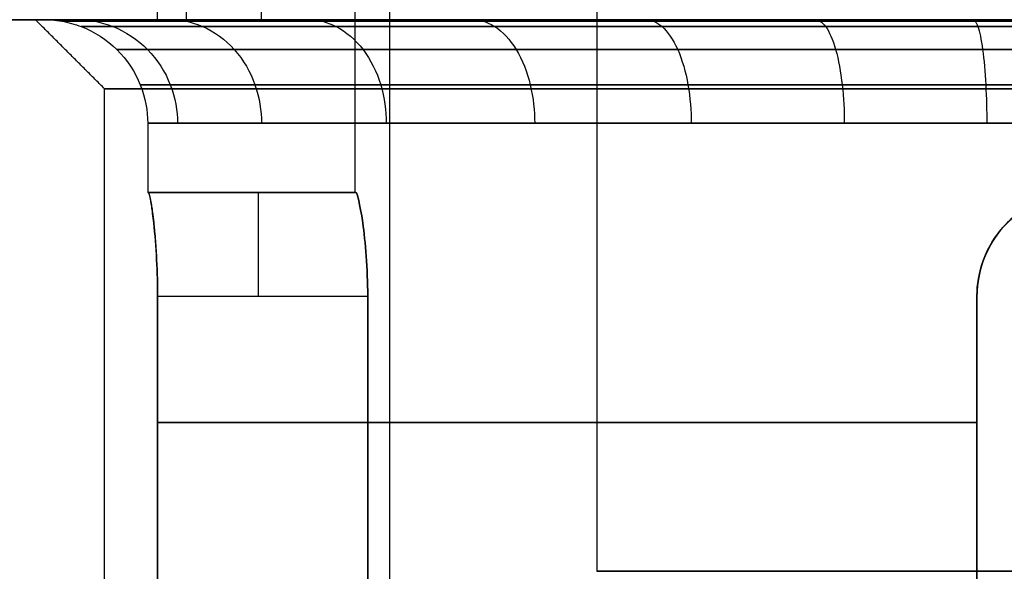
# Model space of a CAD drawing. Header units: millimetres. Extents: x 0 to 322, y -110 to 60.
# Tile 211 of 256: x 280.73 to 283.58, y -84.5 to -82.9. Entities that reach past the tile are written whole.
import ezdxf

# ---------------------------------------------------------------- set-up
doc = ezdxf.new("R2010")
doc.units = ezdxf.units.MM
doc.layers.add('Layer 01', color=7, linetype='Continuous', true_color=0x000000)

msp = doc.modelspace()

# ---------------------------------------------------------------- linework, layer by layer
at = {"layer": 'Layer 01'}
for p, q in [((281.7, -83.4, 18.5), (281.7, -74.5, 18.5)), ((281.8, -74.4969, 18.5), (281.8, -84.9, 18.5)), ((282.4, -74.7969, 18.5), (282.4, -84.4969, 18.5)), ((281.1286, -82.9, 27.1), (281.1286, -78.8, 27.1)), ((280.775, -82.9, 18.5), (280.8, -82.9, 18.5)), ((280.975, -87.4, 18.5), (280.975, -83.1, 18.5)), ((281.7, -83.4, 18.5), (281.1, -83.4, 18.5)), ((281.4011, -83.4, 18.6), (281.4011, -83.4, 18.4))]:
    msp.add_line(p, q, dxfattribs=at)
at = {"layer": 'Layer 01', "extrusion": (5.37081e-12, -1, 6.85349e-11)}
msp.add_arc((290.5, 18.5, 82.9), 12.8, 136.528, 265.5192, dxfattribs=at)
at = {"layer": 'Layer 01', "extrusion": (3.62203e-11, 1, -3.82331e-11)}
msp.add_arc((-290.5, 18.5, -82.9), 12.3, 274.66334, 41.81031, dxfattribs=at)
at = {"layer": 'Layer 01', "extrusion": (-2.9457e-15, 1, 2.69827e-09)}
msp.add_arc((-281.4286, 27.1, -82.9), 0.3, 270, 43.472, dxfattribs=at)
at = {"layer": 'Layer 01', "extrusion": (0, -1, 0)}
for start, end in [(180, 270), (90, 180)]:
    msp.add_arc((283.9, 18.5, 83.1), 2.925, start, end, dxfattribs=at)
at = {"layer": 'Layer 01', "extrusion": (-1, 0, 0)}
msp.add_arc((83.7, 18.4, -281.4192), 0.3, 180, 270, dxfattribs=at)
at = {"layer": 'Layer 01', "extrusion": (1, 0, 0)}
msp.add_arc((-83.7, 18.6, 281.4192), 0.3, 0, 90, dxfattribs=at)
at = {"layer": 'Layer 01', "extrusion": (-7.69217e-08, 1, 7.10559e-14)}
msp.add_arc((-283.9, 18.5, -83.4), 2.2, 357.3947, 2.6053, dxfattribs=at)
at = {"layer": 'Layer 01'}
for centre in [(283.8, -83.7, 16.0192), (283.8, -83.7, 20.9808)]:
    msp.add_arc(centre, 0.3, 90, 180, dxfattribs=at)
at = {"layer": 'Layer 01', "extrusion": (0, 1, 0)}
for centre, radius, start, end in [((-283.9, 18.5, -84.066), 2.8, 8.2132, 81.7868), ((-283.9, 18.5, -84.066), 2.8, 278.2132, 351.7868), ((-283.9, 18.5, -84.4969), 1.5, 270, 90)]:
    msp.add_arc(centre, radius, start, end, dxfattribs=at)
at = {"layer": 'Layer 01'}
for points, degree in [([(281.2109, -78.8, 27.3064), (281.2109, -80.85, 27.3064), (281.2109, -82.9, 27.3064)], 2), ([(281.4286, -78.8, 26.8), (281.4286, -80.85, 26.8), (281.4286, -82.9, 26.8)], 2), ([(280.975, -83.1, 18.5), (280.875, -83, 18.5), (280.775, -82.9, 18.5)], 2), ([(299.5714, -82.9, 26.8), (290.5, -82.9, 26.8), (281.4286, -82.9, 26.8)], 2), ([(281.1, -83.2, 18.5), (281.1, -83.3, 18.5), (281.1, -83.4, 18.5)], 2), ([(281.1, -83.4, 18.5), (281.1, -83.4, 18.5333), (281.1006, -83.4, 18.5667), (281.1018, -83.4, 18.6)], 3), ([(281.1018, -83.4, 18.4), (281.1006, -83.4, 18.4333), (281.1, -83.4, 18.4667), (281.1, -83.4, 18.5)], 3), ([(281.1018, -83.4, 18.6), (281.402, -83.4, 18.6), (281.7023, -83.4, 18.6)], 2), ([(281.1018, -83.4, 18.4), (281.402, -83.4, 18.4), (281.7023, -83.4, 18.4)], 2), ([(281.1287, -83.7, 18.9), (281.1287, -84.316, 18.9), (281.1287, -84.9321, 18.9)], 2), ([(281.1287, -83.7, 18.1), (281.4327, -83.7, 18.1), (281.7367, -83.7, 18.1)], 2), ([(281.1287, -83.7, 18.9), (281.4327, -83.7, 18.9), (281.7367, -83.7, 18.9)], 2), ([(281.1287, -84.9321, 18.1), (281.1287, -84.316, 18.1), (281.1287, -83.7, 18.1)], 2), ([(281.7367, -83.7, 18.9), (281.7367, -84.45, 18.9), (281.7367, -85.2, 18.9)], 2), ([(281.7367, -85.2, 18.1), (281.7367, -84.45, 18.1), (281.7367, -83.7, 18.1)], 2), ([(283.5, -85.2, 20.6633), (283.5, -84.45, 20.6633), (283.5, -83.7, 20.6633)], 2), ([(283.5, -83.7, 16.3367), (283.5, -84.45, 16.3367), (283.5, -85.2, 16.3367)], 2), ([(283.5, -84.9321, 21.2713), (283.5, -84.316, 21.2713), (283.5, -83.7, 21.2713)], 2), ([(283.5, -83.7, 15.7287), (283.5, -83.7, 16.0327), (283.5, -83.7, 16.3367)], 2), ([(283.5, -83.7, 21.2713), (283.5, -83.7, 20.9673), (283.5, -83.7, 20.6633)], 2), ([(283.5, -83.7, 15.7287), (283.5, -84.316, 15.7287), (283.5, -84.9321, 15.7287)], 2)]:
    msp.add_open_spline(points, degree=degree, dxfattribs=at)
for points, knots in [([(280.775, -82.9, 18.5), (280.775, -82.9, 18.0909), (280.8563, -82.9, 17.682), (281.1694, -82.9, 16.9262), (281.401, -82.9, 16.5795), (281.9795, -82.9, 16.001), (282.3262, -82.9, 15.7694), (283.082, -82.9, 15.4563), (283.4909, -82.9, 15.375), (283.9, -82.9, 15.375)], [0, 0, 0, 0, 1.235035, 1.235035, 2.470069, 2.470069, 3.705104, 3.705104, 4.940138, 4.940138, 4.940138, 4.940138]), ([(283.9, -82.9, 21.625), (283.4909, -82.9, 21.625), (283.082, -82.9, 21.5437), (282.3262, -82.9, 21.2306), (281.9795, -82.9, 20.999), (281.401, -82.9, 20.4205), (281.1694, -82.9, 20.0738), (280.8563, -82.9, 19.318), (280.775, -82.9, 18.9091), (280.775, -82.9, 18.5)], [0, 0, 0, 0, 1.235035, 1.235035, 2.470069, 2.470069, 3.705104, 3.705104, 4.940138, 4.940138, 4.940138, 4.940138]), ([(283.9, -82.9, 15.4), (283.7024, -82.9, 15.4), (283.4112, -82.9, 15.4274), (283.0803, -82.9, 15.5072), (282.9404, -82.9, 15.5517), (282.8476, -82.9, 15.5837), (282.8027, -82.9, 15.6002), (282.6608, -82.9, 15.6566), (282.5225, -82.9, 15.7193), (282.3677, -82.9, 15.8039), (282.3028, -82.9, 15.8425), (282.2598, -82.9, 15.8688), (282.2403, -82.9, 15.881), (282.1253, -82.9, 15.9553), (281.9926, -82.9, 16.0514), (281.8679, -82.9, 16.1579), (281.7866, -82.9, 16.2312), (281.7459, -82.9, 16.2699), (281.556, -82.9, 16.4603), (281.4234, -82.9, 16.6226), (281.2511, -82.9, 16.8849), (281.1717, -82.9, 17.0206), (281.0907, -82.9, 17.1871), (281.0586, -82.9, 17.2601), (281.0377, -82.9, 17.3092), (281.0267, -82.9, 17.336), (280.8727, -82.9, 17.7247), (280.8001, -82.9, 18.1051), (280.7999, -82.9, 18.6975), (280.8271, -82.9, 18.9882), (280.9065, -82.9, 19.3178), (280.9581, -82.9, 19.4803), (280.9828, -82.9, 19.5494), (280.9998, -82.9, 19.5953), (281.0078, -82.9, 19.6162), (281.1758, -82.9, 20.0395), (281.4059, -82.9, 20.3897), (281.859, -82.9, 20.8432), (282.1037, -82.9, 21.0428), (282.4207, -82.9, 21.2284), (282.5872, -82.9, 21.3093), (282.6602, -82.9, 21.3415), (282.7093, -82.9, 21.3623), (282.736, -82.9, 21.3733), (282.9418, -82.9, 21.4548), (283.127, -82.9, 21.5089), (283.5109, -82.9, 21.5822), (283.7046, -82.9, 21.6004), (283.9, -82.9, 21.6)], [0, 0, 0, 0, 0.610318, 0.915476, 1.068056, 1.068056, 1.220635, 1.220635, 1.525794, 1.678373, 1.754663, 1.754663, 1.830953, 1.830953, 2.136111, 2.288691, 2.288691, 2.44127, 2.44127, 3.051588, 3.051588, 3.356746, 3.509326, 3.585615, 3.585615, 3.661905, 3.661905, 4.88254, 4.88254, 5.492858, 5.798016, 5.950596, 6.026885, 6.026885, 6.103175, 6.103175, 7.32381, 7.32381, 7.934128, 8.239286, 8.391866, 8.468156, 8.468156, 8.544445, 8.544445, 9.154763, 9.154763, 9.76508, 9.76508, 9.76508, 9.76508]), ([(280.8, -82.9, 18.5), (280.8033, -82.9, 18.5), (280.8066, -82.9001, 18.5), (280.8099, -82.9002, 18.5), (280.8144, -82.9003, 18.5), (280.8189, -82.9006, 18.5), (280.8235, -82.9009, 18.5), (280.8327, -82.9016, 18.5), (280.842, -82.9028, 18.5), (280.8513, -82.9044, 18.5), (280.87, -82.9077, 18.5), (280.889, -82.9128, 18.5), (280.9076, -82.92, 18.5), (280.9449, -82.9343, 18.5), (280.9809, -82.9571, 18.5), (281.0106, -82.9864, 18.5), (281.0404, -83.0157, 18.5), (281.0637, -83.0514, 18.5), (281.0786, -83.0886, 18.5), (281.0934, -83.1259, 18.5), (281.1, -83.1643, 18.5), (281.1, -83.2, 18.5)], [-0.000008, -0.000008, -0.000008, -0.000008, 0.023108, 0.023108, 0.023108, 0.054621, 0.054621, 0.054621, 0.117646, 0.117646, 0.117646, 0.243697, 0.243697, 0.243697, 0.495798, 0.495798, 0.495798, 0.747899, 0.747899, 0.747899, 1, 1, 1, 1]), ([(283.9, -82.9002, 21.5901), (283.7712, -82.9002, 21.5901), (283.6344, -82.9002, 21.5821), (283.4898, -82.9002, 21.5628), (283.3452, -82.9002, 21.5434), (283.193, -82.9002, 21.5127), (283.0348, -82.9002, 21.4665), (282.8765, -82.9002, 21.4204), (282.7123, -82.9002, 21.3588), (282.5459, -82.9002, 21.2776), (282.3794, -82.9002, 21.1965), (282.2107, -82.9002, 21.0957), (282.0459, -82.9002, 20.9721), (281.8811, -82.9002, 20.8485), (281.7203, -82.9002, 20.702), (281.5718, -82.9002, 20.5319), (281.4234, -82.9002, 20.3618), (281.2875, -82.9002, 20.168), (281.1734, -82.9002, 19.9542), (281.0594, -82.9002, 19.7403), (280.9674, -82.9002, 19.5064), (280.9049, -82.9002, 19.2606), (280.8425, -82.9002, 19.0149), (280.8099, -82.9002, 18.7575), (280.8099, -82.9002, 18.5), (280.8099, -82.9002, 18.2425), (280.8425, -82.9002, 17.9851), (280.9049, -82.9002, 17.7394), (280.9674, -82.9002, 17.4936), (281.0594, -82.9002, 17.2597), (281.1734, -82.9002, 17.0458), (281.2875, -82.9002, 16.832), (281.4234, -82.9002, 16.6382), (281.5718, -82.9002, 16.4681), (281.7203, -82.9002, 16.298), (281.8811, -82.9002, 16.1515), (282.0459, -82.9002, 16.0279), (282.2107, -82.9002, 15.9043), (282.3794, -82.9002, 15.8035), (282.5459, -82.9002, 15.7224), (282.7123, -82.9002, 15.6412), (282.8765, -82.9002, 15.5796), (283.0348, -82.9002, 15.5335), (283.193, -82.9002, 15.4873), (283.3452, -82.9002, 15.4566), (283.4898, -82.9002, 15.4372), (283.6344, -82.9002, 15.4179), (283.7712, -82.9002, 15.4099), (283.9, -82.9002, 15.4099)], [0, 0, 0, 0, 0.0625, 0.0625, 0.0625, 0.125, 0.125, 0.125, 0.1875, 0.1875, 0.1875, 0.25, 0.25, 0.25, 0.3125, 0.3125, 0.3125, 0.375, 0.375, 0.375, 0.4375, 0.4375, 0.4375, 0.5, 0.5, 0.5, 0.5625, 0.5625, 0.5625, 0.625, 0.625, 0.625, 0.6875, 0.6875, 0.6875, 0.75, 0.75, 0.75, 0.8125, 0.8125, 0.8125, 0.875, 0.875, 0.875, 0.9375, 0.9375, 0.9375, 1, 1, 1, 1]), ([(283.9, -82.9009, 21.5765), (283.7718, -82.9009, 21.5765), (283.6355, -82.9009, 21.5685), (283.4916, -82.9009, 21.5493), (283.3477, -82.9009, 21.53), (283.1961, -82.9009, 21.4994), (283.0386, -82.9009, 21.4534), (282.8811, -82.9009, 21.4075), (282.7176, -82.9009, 21.3462), (282.5519, -82.9009, 21.2654), (282.3862, -82.9009, 21.1846), (282.2182, -82.9009, 21.0842), (282.0541, -82.9009, 20.9612), (281.89, -82.9009, 20.8381), (281.7299, -82.9009, 20.6922), (281.5821, -82.9009, 20.5229), (281.4343, -82.9009, 20.3536), (281.299, -82.9009, 20.1607), (281.1855, -82.9009, 19.9478), (281.0719, -82.9009, 19.7349), (280.9803, -82.9009, 19.502), (280.9182, -82.9009, 19.2573), (280.856, -82.9009, 19.0126), (280.8235, -82.9009, 18.7564), (280.8235, -82.9009, 18.5), (280.8235, -82.9009, 18.2436), (280.856, -82.9009, 17.9874), (280.9182, -82.9009, 17.7427), (280.9803, -82.9009, 17.498), (281.0719, -82.9009, 17.2651), (281.1855, -82.9009, 17.0522), (281.299, -82.9009, 16.8393), (281.4343, -82.9009, 16.6464), (281.5821, -82.9009, 16.4771), (281.7299, -82.9009, 16.3078), (281.89, -82.9009, 16.1619), (282.0541, -82.9009, 16.0388), (282.2182, -82.9009, 15.9158), (282.3862, -82.9009, 15.8154), (282.5519, -82.9009, 15.7346), (282.7176, -82.9009, 15.6538), (282.8811, -82.9009, 15.5925), (283.0386, -82.9009, 15.5466), (283.1961, -82.9009, 15.5006), (283.3477, -82.9009, 15.47), (283.4916, -82.9009, 15.4507), (283.6355, -82.9009, 15.4315), (283.7718, -82.9009, 15.4235), (283.9, -82.9009, 15.4235)], [0, 0, 0, 0, 0.0625, 0.0625, 0.0625, 0.125, 0.125, 0.125, 0.1875, 0.1875, 0.1875, 0.25, 0.25, 0.25, 0.3125, 0.3125, 0.3125, 0.375, 0.375, 0.375, 0.4375, 0.4375, 0.4375, 0.5, 0.5, 0.5, 0.5625, 0.5625, 0.5625, 0.625, 0.625, 0.625, 0.6875, 0.6875, 0.6875, 0.75, 0.75, 0.75, 0.8125, 0.8125, 0.8125, 0.875, 0.875, 0.875, 0.9375, 0.9375, 0.9375, 1, 1, 1, 1]), ([(283.9, -82.9044, 21.5487), (283.773, -82.9044, 21.5487), (283.6379, -82.9044, 21.5408), (283.4953, -82.9044, 21.5217), (283.3527, -82.9044, 21.5026), (283.2025, -82.9044, 21.4723), (283.0464, -82.9044, 21.4267), (282.8903, -82.9044, 21.3812), (282.7283, -82.9044, 21.3204), (282.5641, -82.9044, 21.2404), (282.3998, -82.9044, 21.1603), (282.2334, -82.9044, 21.0609), (282.0708, -82.9044, 20.9389), (281.9082, -82.9044, 20.817), (281.7495, -82.9044, 20.6724), (281.603, -82.9044, 20.5046), (281.4566, -82.9044, 20.3368), (281.3225, -82.9044, 20.1457), (281.21, -82.9044, 19.9347), (281.0975, -82.9044, 19.7237), (281.0067, -82.9044, 19.4929), (280.9451, -82.9044, 19.2504), (280.8835, -82.9044, 19.008), (280.8513, -82.9044, 18.7541), (280.8513, -82.9044, 18.5), (280.8513, -82.9044, 18.2459), (280.8835, -82.9044, 17.992), (280.9451, -82.9044, 17.7496), (281.0067, -82.9044, 17.5071), (281.0975, -82.9044, 17.2763), (281.21, -82.9044, 17.0653), (281.3225, -82.9044, 16.8543), (281.4566, -82.9044, 16.6632), (281.603, -82.9044, 16.4954), (281.7495, -82.9044, 16.3276), (281.9082, -82.9044, 16.183), (282.0708, -82.9044, 16.0611), (282.2334, -82.9044, 15.9391), (282.3998, -82.9044, 15.8397), (282.5641, -82.9044, 15.7596), (282.7283, -82.9044, 15.6796), (282.8903, -82.9044, 15.6188), (283.0464, -82.9044, 15.5733), (283.2025, -82.9044, 15.5277), (283.3527, -82.9044, 15.4974), (283.4953, -82.9044, 15.4783), (283.6379, -82.9044, 15.4592), (283.773, -82.9044, 15.4513), (283.9, -82.9044, 15.4513)], [0, 0, 0, 0, 0.0625, 0.0625, 0.0625, 0.125, 0.125, 0.125, 0.1875, 0.1875, 0.1875, 0.25, 0.25, 0.25, 0.3125, 0.3125, 0.3125, 0.375, 0.375, 0.375, 0.4375, 0.4375, 0.4375, 0.5, 0.5, 0.5, 0.5625, 0.5625, 0.5625, 0.625, 0.625, 0.625, 0.6875, 0.6875, 0.6875, 0.75, 0.75, 0.75, 0.8125, 0.8125, 0.8125, 0.875, 0.875, 0.875, 0.9375, 0.9375, 0.9375, 1, 1, 1, 1]), ([(280.8948, -82.9, 19.2632), (280.8982, -82.9, 19.2624), (280.9015, -82.9, 19.2615), (280.9049, -82.9002, 19.2606), (280.9093, -82.9003, 19.2595), (280.9137, -82.9006, 19.2584), (280.9182, -82.9009, 19.2573), (280.9271, -82.9016, 19.255), (280.9361, -82.9028, 19.2527), (280.9451, -82.9044, 19.2504), (280.9632, -82.9077, 19.2458), (280.9816, -82.9128, 19.2412), (280.9997, -82.92, 19.2366), (281.0359, -82.9343, 19.2274), (281.0707, -82.9571, 19.2185), (281.0996, -82.9864, 19.2112), (281.1284, -83.0157, 19.2039), (281.151, -83.0514, 19.1982), (281.1654, -83.0886, 19.1945), (281.1798, -83.1259, 19.1908), (281.1862, -83.1643, 19.1892), (281.1862, -83.2, 19.1892)], [-0.001423, -0.001423, -0.001423, -0.001423, 0.023108, 0.023108, 0.023108, 0.054621, 0.054621, 0.054621, 0.117646, 0.117646, 0.117646, 0.243697, 0.243697, 0.243697, 0.495798, 0.495798, 0.495798, 0.747899, 0.747899, 0.747899, 1, 1, 1, 1]), ([(280.895, -82.9, 17.7368), (280.8983, -82.9, 17.7377), (280.9016, -82.9, 17.7385), (280.9049, -82.9002, 17.7394), (280.9093, -82.9003, 17.7405), (280.9137, -82.9006, 17.7416), (280.9182, -82.9009, 17.7427), (280.9271, -82.9016, 17.745), (280.9361, -82.9028, 17.7473), (280.9451, -82.9044, 17.7496), (280.9632, -82.9077, 17.7542), (280.9816, -82.9128, 17.7588), (280.9997, -82.92, 17.7634), (281.0359, -82.9343, 17.7726), (281.0707, -82.9571, 17.7815), (281.0996, -82.9864, 17.7888), (281.1284, -83.0157, 17.7961), (281.151, -83.0514, 17.8018), (281.1654, -83.0886, 17.8055), (281.1798, -83.1259, 17.8092), (281.1862, -83.1643, 17.8108), (281.1862, -83.2, 17.8108)], [-0.00101, -0.00101, -0.00101, -0.00101, 0.023108, 0.023108, 0.023108, 0.054621, 0.054621, 0.054621, 0.117646, 0.117646, 0.117646, 0.243697, 0.243697, 0.243697, 0.495798, 0.495798, 0.495798, 0.747899, 0.747899, 0.747899, 1, 1, 1, 1]), ([(283.9, -82.92, 21.4924), (283.7753, -82.92, 21.4924), (283.6428, -82.92, 21.4846), (283.5028, -82.92, 21.4659), (283.3628, -82.92, 21.4471), (283.2153, -82.92, 21.4174), (283.0621, -82.92, 21.3727), (282.9089, -82.92, 21.328), (282.7499, -82.92, 21.2683), (282.5887, -82.92, 21.1898), (282.4276, -82.92, 21.1112), (282.2642, -82.92, 21.0136), (282.1046, -82.92, 20.8939), (281.945, -82.92, 20.7742), (281.7892, -82.92, 20.6323), (281.6455, -82.92, 20.4676), (281.5017, -82.92, 20.3029), (281.3701, -82.92, 20.1153), (281.2597, -82.92, 19.9082), (281.1492, -82.92, 19.7011), (281.0601, -82.92, 19.4746), (280.9997, -82.92, 19.2366), (280.9393, -82.92, 18.9986), (280.9076, -82.92, 18.7494), (280.9076, -82.92, 18.5), (280.9076, -82.92, 18.2506), (280.9393, -82.92, 18.0014), (280.9997, -82.92, 17.7634), (281.0601, -82.92, 17.5254), (281.1492, -82.92, 17.2989), (281.2597, -82.92, 17.0918), (281.3701, -82.92, 16.8847), (281.5017, -82.92, 16.6971), (281.6455, -82.92, 16.5324), (281.7892, -82.92, 16.3677), (281.945, -82.92, 16.2258), (282.1046, -82.92, 16.1061), (282.2642, -82.92, 15.9864), (282.4276, -82.92, 15.8888), (282.5887, -82.92, 15.8102), (282.7499, -82.92, 15.7317), (282.9089, -82.92, 15.672), (283.0621, -82.92, 15.6273), (283.2153, -82.92, 15.5826), (283.3628, -82.92, 15.5529), (283.5028, -82.92, 15.5341), (283.6428, -82.92, 15.5154), (283.7753, -82.92, 15.5076), (283.9, -82.92, 15.5076)], [0, 0, 0, 0, 0.0625, 0.0625, 0.0625, 0.125, 0.125, 0.125, 0.1875, 0.1875, 0.1875, 0.25, 0.25, 0.25, 0.3125, 0.3125, 0.3125, 0.375, 0.375, 0.375, 0.4375, 0.4375, 0.4375, 0.5, 0.5, 0.5, 0.5625, 0.5625, 0.5625, 0.625, 0.625, 0.625, 0.6875, 0.6875, 0.6875, 0.75, 0.75, 0.75, 0.8125, 0.8125, 0.8125, 0.875, 0.875, 0.875, 0.9375, 0.9375, 0.9375, 1, 1, 1, 1]), ([(281.1643, -82.9, 17.041), (281.1673, -82.9, 17.0426), (281.1704, -82.9, 17.0442), (281.1734, -82.9002, 17.0458), (281.1774, -82.9003, 17.0479), (281.1814, -82.9006, 17.0501), (281.1855, -82.9009, 17.0522), (281.1935, -82.9016, 17.0566), (281.2017, -82.9028, 17.0609), (281.21, -82.9044, 17.0653), (281.2265, -82.9077, 17.0741), (281.2432, -82.9128, 17.083), (281.2597, -82.92, 17.0918), (281.2926, -82.9343, 17.1094), (281.3243, -82.9571, 17.1263), (281.3506, -82.9864, 17.1403), (281.3768, -83.0157, 17.1543), (281.3974, -83.0514, 17.1653), (281.4105, -83.0886, 17.1723), (281.4236, -83.1259, 17.1793), (281.4294, -83.1643, 17.1824), (281.4294, -83.2, 17.1824)], [-0.000994, -0.000994, -0.000994, -0.000994, 0.023108, 0.023108, 0.023108, 0.054621, 0.054621, 0.054621, 0.117646, 0.117646, 0.117646, 0.243697, 0.243697, 0.243697, 0.495798, 0.495798, 0.495798, 0.747899, 0.747899, 0.747899, 1, 1, 1, 1]), ([(281.1645, -82.9, 19.9589), (281.1675, -82.9, 19.9574), (281.1704, -82.9001, 19.9558), (281.1734, -82.9002, 19.9542), (281.1774, -82.9003, 19.9521), (281.1814, -82.9006, 19.9499), (281.1855, -82.9009, 19.9478), (281.1935, -82.9016, 19.9434), (281.2017, -82.9028, 19.9391), (281.21, -82.9044, 19.9347), (281.2265, -82.9077, 19.9259), (281.2432, -82.9128, 19.917), (281.2597, -82.92, 19.9082), (281.2926, -82.9343, 19.8906), (281.3243, -82.9571, 19.8737), (281.3506, -82.9864, 19.8597), (281.3768, -83.0157, 19.8457), (281.3974, -83.0514, 19.8347), (281.4105, -83.0886, 19.8277), (281.4236, -83.1259, 19.8207), (281.4294, -83.1643, 19.8176), (281.4294, -83.2, 19.8176)], [-0.000546, -0.000546, -0.000546, -0.000546, 0.023108, 0.023108, 0.023108, 0.054621, 0.054621, 0.054621, 0.117646, 0.117646, 0.117646, 0.243697, 0.243697, 0.243697, 0.495798, 0.495798, 0.495798, 0.747899, 0.747899, 0.747899, 1, 1, 1, 1]), ([(281.5643, -82.9, 20.5384), (281.5668, -82.9, 20.5363), (281.5693, -82.9001, 20.5341), (281.5718, -82.9002, 20.5319), (281.5752, -82.9003, 20.5289), (281.5786, -82.9006, 20.5259), (281.5821, -82.9009, 20.5229), (281.589, -82.9016, 20.5169), (281.596, -82.9028, 20.5108), (281.603, -82.9044, 20.5046), (281.6171, -82.9077, 20.4923), (281.6314, -82.9128, 20.4798), (281.6455, -82.92, 20.4676), (281.6736, -82.9343, 20.4431), (281.7007, -82.9571, 20.4194), (281.7231, -82.9864, 20.3998), (281.7455, -83.0157, 20.3803), (281.7631, -83.0514, 20.365), (281.7743, -83.0886, 20.3552), (281.7855, -83.1259, 20.3454), (281.7904, -83.1643, 20.3411), (281.7904, -83.2, 20.3411)], [-0.000318, -0.000318, -0.000318, -0.000318, 0.023108, 0.023108, 0.023108, 0.054621, 0.054621, 0.054621, 0.117646, 0.117646, 0.117646, 0.243697, 0.243697, 0.243697, 0.495798, 0.495798, 0.495798, 0.747899, 0.747899, 0.747899, 1, 1, 1, 1]), ([(281.5643, -82.9, 16.4616), (281.5668, -82.9, 16.4637), (281.5693, -82.9001, 16.4659), (281.5718, -82.9002, 16.4681), (281.5752, -82.9003, 16.4711), (281.5786, -82.9006, 16.4741), (281.5821, -82.9009, 16.4771), (281.589, -82.9016, 16.4831), (281.596, -82.9028, 16.4892), (281.603, -82.9044, 16.4954), (281.6171, -82.9077, 16.5077), (281.6314, -82.9128, 16.5202), (281.6455, -82.92, 16.5324), (281.6736, -82.9343, 16.5569), (281.7007, -82.9571, 16.5806), (281.7231, -82.9864, 16.6002), (281.7455, -83.0157, 16.6197), (281.7631, -83.0514, 16.635), (281.7743, -83.0886, 16.6448), (281.7855, -83.1259, 16.6546), (281.7904, -83.1643, 16.6589), (281.7904, -83.2, 16.6589)], [-0.000272, -0.000272, -0.000272, -0.000272, 0.023108, 0.023108, 0.023108, 0.054621, 0.054621, 0.054621, 0.117646, 0.117646, 0.117646, 0.243697, 0.243697, 0.243697, 0.495798, 0.495798, 0.495798, 0.747899, 0.747899, 0.747899, 1, 1, 1, 1]), ([(282.0396, -82.9, 20.9805), (282.0417, -82.9, 20.9777), (282.0438, -82.9, 20.9749), (282.0459, -82.9002, 20.9721), (282.0486, -82.9003, 20.9685), (282.0514, -82.9006, 20.9649), (282.0541, -82.9009, 20.9612), (282.0596, -82.9016, 20.9539), (282.0652, -82.9028, 20.9464), (282.0708, -82.9044, 20.9389), (282.082, -82.9077, 20.924), (282.0934, -82.9128, 20.9088), (282.1046, -82.92, 20.8939), (282.127, -82.9343, 20.864), (282.1485, -82.9571, 20.8353), (282.1664, -82.9864, 20.8115), (282.1842, -83.0157, 20.7877), (282.1982, -83.0514, 20.769), (282.2071, -83.0886, 20.7571), (282.2161, -83.1259, 20.7452), (282.22, -83.1643, 20.74), (282.22, -83.2, 20.74)], [-0.001398, -0.001398, -0.001398, -0.001398, 0.023108, 0.023108, 0.023108, 0.054621, 0.054621, 0.054621, 0.117646, 0.117646, 0.117646, 0.243697, 0.243697, 0.243697, 0.495798, 0.495798, 0.495798, 0.747899, 0.747899, 0.747899, 1, 1, 1, 1]), ([(282.0397, -82.9, 16.0196), (282.0418, -82.9, 16.0224), (282.0438, -82.9, 16.0251), (282.0459, -82.9002, 16.0279), (282.0486, -82.9003, 16.0315), (282.0514, -82.9006, 16.0351), (282.0541, -82.9009, 16.0388), (282.0596, -82.9016, 16.0461), (282.0652, -82.9028, 16.0536), (282.0708, -82.9044, 16.0611), (282.082, -82.9077, 16.076), (282.0934, -82.9128, 16.0912), (282.1046, -82.92, 16.1061), (282.127, -82.9343, 16.136), (282.1485, -82.9571, 16.1647), (282.1664, -82.9864, 16.1885), (282.1842, -83.0157, 16.2123), (282.1982, -83.0514, 16.231), (282.2071, -83.0886, 16.2429), (282.2161, -83.1259, 16.2548), (282.22, -83.1643, 16.26), (282.22, -83.2, 16.26)], [-0.001166, -0.001166, -0.001166, -0.001166, 0.023108, 0.023108, 0.023108, 0.054621, 0.054621, 0.054621, 0.117646, 0.117646, 0.117646, 0.243697, 0.243697, 0.243697, 0.495798, 0.495798, 0.495798, 0.747899, 0.747899, 0.747899, 1, 1, 1, 1]), ([(282.5415, -82.9, 21.2867), (282.5429, -82.9, 21.2837), (282.5444, -82.9001, 21.2807), (282.5459, -82.9002, 21.2776), (282.5479, -82.9003, 21.2736), (282.5499, -82.9006, 21.2695), (282.5519, -82.9009, 21.2654), (282.5559, -82.9016, 21.2571), (282.56, -82.9028, 21.2488), (282.5641, -82.9044, 21.2404), (282.5723, -82.9077, 21.2236), (282.5806, -82.9128, 21.2065), (282.5887, -82.92, 21.1898), (282.6051, -82.9343, 21.1562), (282.6208, -82.9571, 21.1239), (282.6339, -82.9864, 21.0972), (282.6469, -83.0157, 21.0704), (282.6571, -83.0514, 21.0495), (282.6636, -83.0886, 21.0361), (282.6702, -83.1259, 21.0227), (282.673, -83.1643, 21.0169), (282.673, -83.2, 21.0169)], [-0.000505, -0.000505, -0.000505, -0.000505, 0.023108, 0.023108, 0.023108, 0.054621, 0.054621, 0.054621, 0.117646, 0.117646, 0.117646, 0.243697, 0.243697, 0.243697, 0.495798, 0.495798, 0.495798, 0.747899, 0.747899, 0.747899, 1, 1, 1, 1]), ([(282.5415, -82.9, 15.7133), (282.5429, -82.9, 15.7163), (282.5444, -82.9001, 15.7193), (282.5459, -82.9002, 15.7224), (282.5479, -82.9003, 15.7264), (282.5499, -82.9006, 15.7305), (282.5519, -82.9009, 15.7346), (282.5559, -82.9016, 15.7429), (282.56, -82.9028, 15.7512), (282.5641, -82.9044, 15.7596), (282.5723, -82.9077, 15.7764), (282.5806, -82.9128, 15.7935), (282.5887, -82.92, 15.8102), (282.6051, -82.9343, 15.8438), (282.6208, -82.9571, 15.8761), (282.6339, -82.9864, 15.9028), (282.6469, -83.0157, 15.9296), (282.6571, -83.0514, 15.9505), (282.6636, -83.0886, 15.9639), (282.6702, -83.1259, 15.9773), (282.673, -83.1643, 15.9831), (282.673, -83.2, 15.9831)], [-0.000541, -0.000541, -0.000541, -0.000541, 0.023108, 0.023108, 0.023108, 0.054621, 0.054621, 0.054621, 0.117646, 0.117646, 0.117646, 0.243697, 0.243697, 0.243697, 0.495798, 0.495798, 0.495798, 0.747899, 0.747899, 0.747899, 1, 1, 1, 1]), ([(283.0319, -82.9, 21.4763), (283.0329, -82.9, 21.4731), (283.0338, -82.9, 21.4698), (283.0348, -82.9002, 21.4665), (283.036, -82.9003, 21.4622), (283.0373, -82.9006, 21.4578), (283.0386, -82.9009, 21.4534), (283.0411, -82.9016, 21.4446), (283.0437, -82.9028, 21.4357), (283.0464, -82.9044, 21.4267), (283.0516, -82.9077, 21.4088), (283.0569, -82.9128, 21.3906), (283.0621, -82.92, 21.3727), (283.0726, -82.9343, 21.3369), (283.0827, -82.9571, 21.3023), (283.091, -82.9864, 21.2738), (283.0993, -83.0157, 21.2452), (283.1058, -83.0514, 21.2229), (283.11, -83.0886, 21.2086), (283.1142, -83.1259, 21.1943), (283.116, -83.1643, 21.188), (283.116, -83.2, 21.188)], [-0.000837, -0.000837, -0.000837, -0.000837, 0.023108, 0.023108, 0.023108, 0.054621, 0.054621, 0.054621, 0.117646, 0.117646, 0.117646, 0.243697, 0.243697, 0.243697, 0.495798, 0.495798, 0.495798, 0.747899, 0.747899, 0.747899, 1, 1, 1, 1]), ([(283.0319, -82.9, 15.5238), (283.0329, -82.9, 15.527), (283.0338, -82.9001, 15.5302), (283.0348, -82.9002, 15.5335), (283.036, -82.9003, 15.5378), (283.0373, -82.9006, 15.5422), (283.0386, -82.9009, 15.5466), (283.0411, -82.9016, 15.5554), (283.0437, -82.9028, 15.5643), (283.0464, -82.9044, 15.5733), (283.0516, -82.9077, 15.5912), (283.0569, -82.9128, 15.6094), (283.0621, -82.92, 15.6273), (283.0726, -82.9343, 15.6631), (283.0827, -82.9571, 15.6977), (283.091, -82.9864, 15.7262), (283.0993, -83.0157, 15.7548), (283.1058, -83.0514, 15.7771), (283.11, -83.0886, 15.7914), (283.1142, -83.1259, 15.8057), (283.116, -83.1643, 15.812), (283.116, -83.2, 15.812)], [-0.000566, -0.000566, -0.000566, -0.000566, 0.023108, 0.023108, 0.023108, 0.054621, 0.054621, 0.054621, 0.117646, 0.117646, 0.117646, 0.243697, 0.243697, 0.243697, 0.495798, 0.495798, 0.495798, 0.747899, 0.747899, 0.747899, 1, 1, 1, 1]), ([(283.4884, -82.9, 21.5731), (283.4889, -82.9, 21.5697), (283.4893, -82.9, 21.5662), (283.4898, -82.9002, 21.5628), (283.4904, -82.9003, 21.5583), (283.491, -82.9006, 21.5538), (283.4916, -82.9009, 21.5493), (283.4928, -82.9016, 21.5402), (283.4941, -82.9028, 21.531), (283.4953, -82.9044, 21.5217), (283.4978, -82.9077, 21.5032), (283.5003, -82.9128, 21.4844), (283.5028, -82.92, 21.4659), (283.5077, -82.9343, 21.4289), (283.5125, -82.9571, 21.3933), (283.5165, -82.9864, 21.3638), (283.5204, -83.0157, 21.3343), (283.5235, -83.0514, 21.3112), (283.5255, -83.0886, 21.2965), (283.5274, -83.1259, 21.2817), (283.5283, -83.1643, 21.2752), (283.5283, -83.2, 21.2752)], [-0.001211, -0.001211, -0.001211, -0.001211, 0.023108, 0.023108, 0.023108, 0.054621, 0.054621, 0.054621, 0.117646, 0.117646, 0.117646, 0.243697, 0.243697, 0.243697, 0.495798, 0.495798, 0.495798, 0.747899, 0.747899, 0.747899, 1, 1, 1, 1]), ([(283.4884, -82.9, 15.427), (283.4889, -82.9, 15.4304), (283.4893, -82.9, 15.4338), (283.4898, -82.9002, 15.4372), (283.4904, -82.9003, 15.4417), (283.491, -82.9006, 15.4462), (283.4916, -82.9009, 15.4507), (283.4928, -82.9016, 15.4598), (283.4941, -82.9028, 15.469), (283.4953, -82.9044, 15.4783), (283.4978, -82.9077, 15.4968), (283.5003, -82.9128, 15.5156), (283.5028, -82.92, 15.5341), (283.5077, -82.9343, 15.5711), (283.5125, -82.9571, 15.6067), (283.5165, -82.9864, 15.6362), (283.5204, -83.0157, 15.6657), (283.5235, -83.0514, 15.6888), (283.5255, -83.0886, 15.7035), (283.5274, -83.1259, 15.7183), (283.5283, -83.1643, 15.7248), (283.5283, -83.2, 15.7248)], [-0.000918, -0.000918, -0.000918, -0.000918, 0.023108, 0.023108, 0.023108, 0.054621, 0.054621, 0.054621, 0.117646, 0.117646, 0.117646, 0.243697, 0.243697, 0.243697, 0.495798, 0.495798, 0.495798, 0.747899, 0.747899, 0.747899, 1, 1, 1, 1]), ([(283.9, -82.9864, 21.3894), (283.7796, -82.9864, 21.3894), (283.6516, -82.9864, 21.3819), (283.5165, -82.9864, 21.3638), (283.3813, -82.9864, 21.3457), (283.2389, -82.9864, 21.3169), (283.091, -82.9864, 21.2738), (282.943, -82.9864, 21.2306), (282.7895, -82.9864, 21.173), (282.6339, -82.9864, 21.0972), (282.4782, -82.9864, 21.0213), (282.3205, -82.9864, 20.9271), (282.1664, -82.9864, 20.8115), (282.0123, -82.9864, 20.6959), (281.8619, -82.9864, 20.5589), (281.7231, -82.9864, 20.3998), (281.5843, -82.9864, 20.2408), (281.4572, -82.9864, 20.0596), (281.3506, -82.9864, 19.8597), (281.2439, -82.9864, 19.6597), (281.1579, -82.9864, 19.441), (281.0996, -82.9864, 19.2112), (281.0412, -82.9864, 18.9814), (281.0106, -82.9864, 18.7408), (281.0106, -82.9864, 18.5), (281.0106, -82.9864, 18.2592), (281.0412, -82.9864, 18.0186), (281.0996, -82.9864, 17.7888), (281.1579, -82.9864, 17.559), (281.2439, -82.9864, 17.3403), (281.3506, -82.9864, 17.1403), (281.4572, -82.9864, 16.9404), (281.5843, -82.9864, 16.7592), (281.7231, -82.9864, 16.6002), (281.8619, -82.9864, 16.4411), (282.0123, -82.9864, 16.3041), (282.1664, -82.9864, 16.1885), (282.3205, -82.9864, 16.0729), (282.4782, -82.9864, 15.9787), (282.6339, -82.9864, 15.9028), (282.7895, -82.9864, 15.827), (282.943, -82.9864, 15.7694), (283.091, -82.9864, 15.7262), (283.2389, -82.9864, 15.6831), (283.3813, -82.9864, 15.6543), (283.5165, -82.9864, 15.6362), (283.6516, -82.9864, 15.6181), (283.7796, -82.9864, 15.6106), (283.9, -82.9864, 15.6106)], [0, 0, 0, 0, 0.0625, 0.0625, 0.0625, 0.125, 0.125, 0.125, 0.1875, 0.1875, 0.1875, 0.25, 0.25, 0.25, 0.3125, 0.3125, 0.3125, 0.375, 0.375, 0.375, 0.4375, 0.4375, 0.4375, 0.5, 0.5, 0.5, 0.5625, 0.5625, 0.5625, 0.625, 0.625, 0.625, 0.6875, 0.6875, 0.6875, 0.75, 0.75, 0.75, 0.8125, 0.8125, 0.8125, 0.875, 0.875, 0.875, 0.9375, 0.9375, 0.9375, 1, 1, 1, 1]), ([(283.9, -83.0886, 21.3214), (283.7824, -83.0886, 21.3214), (283.6575, -83.0886, 21.3141), (283.5255, -83.0886, 21.2965), (283.3935, -83.0886, 21.2788), (283.2545, -83.0886, 21.2507), (283.11, -83.0886, 21.2086), (282.9655, -83.0886, 21.1664), (282.8156, -83.0886, 21.1102), (282.6636, -83.0886, 21.0361), (282.5117, -83.0886, 20.962), (282.3576, -83.0886, 20.87), (282.2071, -83.0886, 20.7571), (282.0567, -83.0886, 20.6443), (281.9098, -83.0886, 20.5105), (281.7743, -83.0886, 20.3552), (281.6387, -83.0886, 20.1999), (281.5146, -83.0886, 20.023), (281.4105, -83.0886, 19.8277), (281.3064, -83.0886, 19.6325), (281.2224, -83.0886, 19.4189), (281.1654, -83.0886, 19.1945), (281.1084, -83.0886, 18.9701), (281.0786, -83.0886, 18.7351), (281.0786, -83.0886, 18.5), (281.0786, -83.0886, 18.2649), (281.1084, -83.0886, 18.0299), (281.1654, -83.0886, 17.8055), (281.2224, -83.0886, 17.5811), (281.3064, -83.0886, 17.3675), (281.4105, -83.0886, 17.1723), (281.5146, -83.0886, 16.977), (281.6387, -83.0886, 16.8001), (281.7743, -83.0886, 16.6448), (281.9098, -83.0886, 16.4895), (282.0567, -83.0886, 16.3557), (282.2071, -83.0886, 16.2429), (282.3576, -83.0886, 16.13), (282.5117, -83.0886, 16.038), (282.6636, -83.0886, 15.9639), (282.8156, -83.0886, 15.8898), (282.9655, -83.0886, 15.8336), (283.11, -83.0886, 15.7914), (283.2545, -83.0886, 15.7493), (283.3935, -83.0886, 15.7212), (283.5255, -83.0886, 15.7035), (283.6575, -83.0886, 15.6859), (283.7824, -83.0886, 15.6786), (283.9, -83.0886, 15.6786)], [0, 0, 0, 0, 0.0625, 0.0625, 0.0625, 0.125, 0.125, 0.125, 0.1875, 0.1875, 0.1875, 0.25, 0.25, 0.25, 0.3125, 0.3125, 0.3125, 0.375, 0.375, 0.375, 0.4375, 0.4375, 0.4375, 0.5, 0.5, 0.5, 0.5625, 0.5625, 0.5625, 0.625, 0.625, 0.625, 0.6875, 0.6875, 0.6875, 0.75, 0.75, 0.75, 0.8125, 0.8125, 0.8125, 0.875, 0.875, 0.875, 0.9375, 0.9375, 0.9375, 1, 1, 1, 1]), ([(281.1, -83.2, 18.5), (281.1, -83.2, 18.2667), (281.1296, -83.2, 18.0334), (281.1862, -83.2, 17.8108), (281.2427, -83.2, 17.5881), (281.3261, -83.2, 17.3761), (281.4294, -83.2, 17.1824), (281.5328, -83.2, 16.9886), (281.6559, -83.2, 16.813), (281.7904, -83.2, 16.6589), (281.9249, -83.2, 16.5048), (282.0707, -83.2, 16.372), (282.22, -83.2, 16.26), (282.3693, -83.2, 16.148), (282.5222, -83.2, 16.0567), (282.673, -83.2, 15.9831), (282.8239, -83.2, 15.9096), (282.9726, -83.2, 15.8538), (283.116, -83.2, 15.812), (283.2594, -83.2, 15.7702), (283.3973, -83.2, 15.7423), (283.5283, -83.2, 15.7248), (283.6593, -83.2, 15.7072), (283.7833, -83.2, 15.7), (283.9, -83.2, 15.7)], [-4.406174, -4.406174, -4.406174, -4.406174, -3.708003, -3.708003, -3.708003, -3.030879, -3.030879, -3.030879, -2.392268, -2.392268, -2.392268, -1.803875, -1.803875, -1.803875, -1.271338, -1.271338, -1.271338, -0.795309, -0.795309, -0.795309, -0.373062, -0.373062, -0.373062, 0, 0, 0, 0]), ([(283.9, -83.2, 21.3), (283.7833, -83.2, 21.3), (283.6593, -83.2, 21.2928), (283.5283, -83.2, 21.2752), (283.3973, -83.2, 21.2577), (283.2594, -83.2, 21.2298), (283.116, -83.2, 21.188), (282.9726, -83.2, 21.1462), (282.8239, -83.2, 21.0904), (282.673, -83.2, 21.0169), (282.5222, -83.2, 20.9433), (282.3693, -83.2, 20.852), (282.22, -83.2, 20.74), (282.0707, -83.2, 20.628), (281.9249, -83.2, 20.4952), (281.7904, -83.2, 20.3411), (281.6559, -83.2, 20.187), (281.5328, -83.2, 20.0114), (281.4294, -83.2, 19.8176), (281.3261, -83.2, 19.6239), (281.2427, -83.2, 19.4119), (281.1862, -83.2, 19.1892), (281.1296, -83.2, 18.9666), (281.1, -83.2, 18.7333), (281.1, -83.2, 18.5)], [-4.406174, -4.406174, -4.406174, -4.406174, -4.033112, -4.033112, -4.033112, -3.610865, -3.610865, -3.610865, -3.134836, -3.134836, -3.134836, -2.602299, -2.602299, -2.602299, -2.013906, -2.013906, -2.013906, -1.375295, -1.375295, -1.375295, -0.698171, -0.698171, -0.698171, 0, 0, 0, 0]), ([(281.1287, -83.7, 18.1), (281.1286, -83.6366, 18.1), (281.1249, -83.5541, 18.1217), (281.1165, -83.4796, 18.1961), (281.1153, -83.4693, 18.2078), (281.1133, -83.4537, 18.2282), (281.1124, -83.4469, 18.2385), (281.1098, -83.429, 18.2692), (281.1082, -83.4205, 18.2893), (281.1043, -83.4024, 18.3453), (281.1026, -83.4, 18.3769), (281.1018, -83.4, 18.4)], [-0.4795454, -0.4795454, -0.4795454, -0.4795454, -0.2397727, -0.2397727, -0.2098011, -0.2098011, -0.1798295, -0.1798295, -0.1198864, -0.1198864, 0, 0, 0, 0]), ([(281.1018, -83.4, 18.6), (281.1031, -83.4, 18.6361), (281.1052, -83.4066, 18.6756), (281.1084, -83.4239, 18.7173), (281.1084, -83.4235, 18.7163), (281.1085, -83.4242, 18.718), (281.1087, -83.4254, 18.7208), (281.109, -83.4271, 18.7246), (281.1098, -83.4311, 18.7331), (281.1104, -83.4347, 18.7403), (281.1127, -83.4492, 18.7658), (281.1148, -83.464, 18.7883), (281.1178, -83.4907, 18.815), (281.1179, -83.4919, 18.8161), (281.1183, -83.4961, 18.8201), (281.119, -83.5025, 18.8259), (281.1205, -83.5177, 18.8387), (281.1216, -83.5312, 18.8483), (281.1237, -83.5586, 18.8655), (281.1249, -83.5772, 18.8744), (281.1277, -83.6325, 18.8949), (281.1287, -83.6683, 18.9), (281.1287, -83.7, 18.9)], [-0.4762191, -0.4762191, -0.4762191, -0.4762191, -0.3571643, -0.3571643, -0.3497234, -0.3497234, -0.3422825, -0.3274006, -0.3274006, -0.2976369, -0.2976369, -0.2381096, -0.2381096, -0.2306686, -0.2306686, -0.2232277, -0.2083459, -0.1785822, -0.1785822, -0.1190548, -0.1190548, 0, 0, 0, 0]), ([(281.7023, -83.4, 18.6), (281.7059, -83.4, 18.6794), (281.7143, -83.4326, 18.7569), (281.7302, -83.543, 18.8673), (281.7367, -83.6205, 18.9), (281.7367, -83.7, 18.9)], [-0.484757, -0.484757, -0.484757, -0.484757, -0.2423785, -0.2423785, 0, 0, 0, 0]), ([(281.7367, -83.7, 18.1), (281.7367, -83.6205, 18.1), (281.7301, -83.5428, 18.1328), (281.7143, -83.4325, 18.2433), (281.7059, -83.4, 18.3206), (281.7023, -83.4, 18.4)], [-0.484761, -0.484761, -0.484761, -0.484761, -0.2423805, -0.2423805, 0, 0, 0, 0]), ([(283.5, -83.7, 20.6633), (283.5, -83.6205, 20.6633), (283.5328, -83.5428, 20.6699), (283.6433, -83.4325, 20.6857), (283.7206, -83.4, 20.6941), (283.8, -83.4, 20.6977)], [-0.484761, -0.484761, -0.484761, -0.484761, -0.2423805, -0.2423805, 0, 0, 0, 0]), ([(283.8, -83.4, 16.3023), (283.7206, -83.4, 16.3059), (283.6431, -83.4326, 16.3143), (283.5327, -83.543, 16.3302), (283.5, -83.6205, 16.3367), (283.5, -83.7, 16.3367)], [-0.484757, -0.484757, -0.484757, -0.484757, -0.2423785, -0.2423785, 0, 0, 0, 0]), ([(283.8, -83.4, 15.7018), (283.7639, -83.4, 15.7031), (283.7244, -83.4066, 15.7052), (283.6827, -83.4239, 15.7084), (283.6837, -83.4235, 15.7084), (283.682, -83.4242, 15.7085), (283.6792, -83.4254, 15.7087), (283.6754, -83.4271, 15.709), (283.6669, -83.4311, 15.7098), (283.6597, -83.4347, 15.7104), (283.6342, -83.4492, 15.7127), (283.6117, -83.464, 15.7148), (283.585, -83.4907, 15.7178), (283.5839, -83.4919, 15.7179), (283.5799, -83.4961, 15.7183), (283.5741, -83.5025, 15.719), (283.5613, -83.5177, 15.7205), (283.5517, -83.5312, 15.7216), (283.5345, -83.5586, 15.7237), (283.5256, -83.5772, 15.7249), (283.5051, -83.6325, 15.7277), (283.5, -83.6683, 15.7287), (283.5, -83.7, 15.7287)], [-0.4762191, -0.4762191, -0.4762191, -0.4762191, -0.3571643, -0.3571643, -0.3497234, -0.3497234, -0.3422825, -0.3274006, -0.3274006, -0.2976369, -0.2976369, -0.2381096, -0.2381096, -0.2306686, -0.2306686, -0.2232277, -0.2083459, -0.1785822, -0.1785822, -0.1190548, -0.1190548, 0, 0, 0, 0]), ([(283.5, -83.7, 21.2713), (283.5, -83.6366, 21.2714), (283.5217, -83.5541, 21.2751), (283.5961, -83.4796, 21.2835), (283.6078, -83.4693, 21.2847), (283.6282, -83.4537, 21.2867), (283.6385, -83.4469, 21.2876), (283.6692, -83.429, 21.2902), (283.6893, -83.4205, 21.2918), (283.7453, -83.4024, 21.2957), (283.7769, -83.4, 21.2974), (283.8, -83.4, 21.2982)], [-0.4795454, -0.4795454, -0.4795454, -0.4795454, -0.2397727, -0.2397727, -0.2098011, -0.2098011, -0.1798295, -0.1798295, -0.1198864, -0.1198864, 0, 0, 0, 0])]:
    msp.add_open_spline(points, degree=3, knots=knots, dxfattribs=at)

doc.saveas('drawing.dxf')
